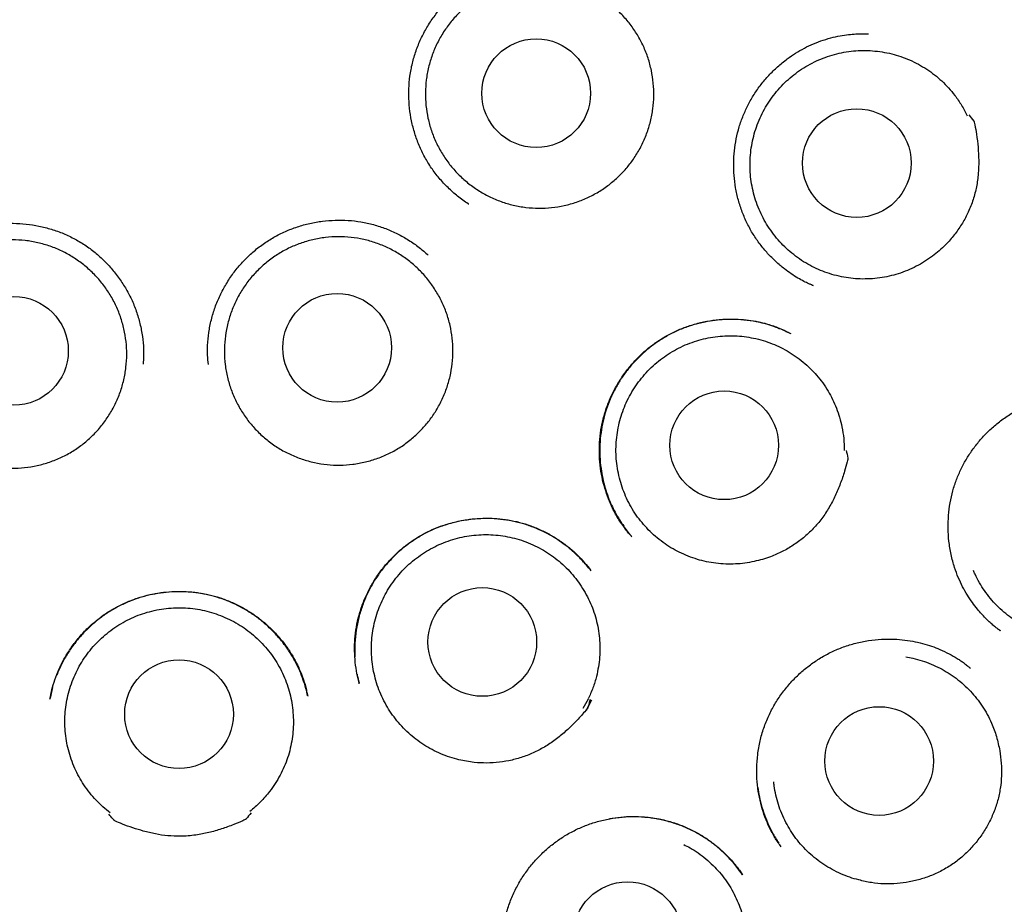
# Model space of a CAD drawing. Header units: millimetres. Extents: x 8 to 916, y 12 to 932.
# Tile 64 of 69: x 530 to 541, y 905 to 915. Entities that reach past the tile are written whole.
import ezdxf

# ---------------------------------------------------------------- set-up
doc = ezdxf.new("R2010")
doc.units = ezdxf.units.MM

msp = doc.modelspace()

# ---------------------------------------------------------------- linework, layer by layer
at = {"color": 7, "linetype": 'Continuous', "lineweight": 30}
for p, q in [((538.639, 911.582), (538.627, 911.588)), ((538.366, 911.049), (538.385, 911.04)), ((536.594, 908.749), (536.588, 908.755)), ((536.128, 908.372), (536.13, 908.37)), ((540.754, 907.687), (540.747, 907.692)), ((530.061, 907.048), (530.033, 906.929)), ((536.1, 906.918), (536.042, 906.812)), ((536.14, 906.904), (536.077, 906.79)), ((536.077, 906.79), (536.139, 906.904))]:
    msp.add_line(p, q, dxfattribs=at)
at = {"color": 7, "linetype": 'Continuous', "lineweight": 30, "flags": 128}
msp.add_lwpolyline([(536.122, 906.912), (536.114, 906.878), (536.107, 906.851), (536.102, 906.832), (536.099, 906.822), (536.099, 906.821), (536.099, 906.821), (536.099, 906.82), (536.099, 906.82), (536.099, 906.82), (536.099, 906.82), (536.099, 906.82), (536.099, 906.82), (536.099, 906.82), (536.098, 906.82), (536.096, 906.817), (536.092, 906.812), (536.076, 906.791)], dxfattribs=at)
at = {"color": 7, "linetype": 'Continuous', "lineweight": 30}
for centre, radius in [((531.411, 914.646), 16.35), ((531.411, 914.646), 16.174), ((535.515, 913.751), 0.613), ((539.13, 912.963), 0.613), ((529.625, 910.845), 0.613), ((533.27, 910.88), 0.613), ((537.635, 909.78), 0.613), ((534.907, 907.562), 0.613), ((531.487, 906.747), 0.613), ((539.383, 906.219), 0.613), ((536.545, 904.244), 0.613)]:
    msp.add_circle(centre, radius, dxfattribs=at)
msp.add_arc((531.411, 914.646), 16.35, 271.1033, 0.5517, dxfattribs=at)
for points, knots in [([(531.239, 932.498), (531.1, 932.495), (530.825, 932.491), (530.419, 932.472), (530.025, 932.445), (529.643, 932.411), (529.273, 932.369), (528.915, 932.322), (528.571, 932.27), (528.233, 932.212), (527.904, 932.149), (527.584, 932.082), (527.277, 932.011), (526.985, 931.939), (526.706, 931.865), (526.445, 931.792), (526.201, 931.72), (525.973, 931.649), (525.757, 931.578), (525.554, 931.509), (525.362, 931.442), (525.182, 931.376), (525.01, 931.311), (524.78, 931.222), (524.49, 931.103), (524.14, 930.952), (523.759, 930.776), (523.347, 930.575), (522.906, 930.343), (522.467, 930.097), (522.032, 929.837), (521.603, 929.563), (521.189, 929.282), (520.791, 928.996), (520.408, 928.706), (520.034, 928.405), (519.667, 928.095), (519.303, 927.769), (518.941, 927.427), (518.583, 927.068), (518.235, 926.698), (517.897, 926.318), (517.57, 925.928), (517.259, 925.536), (516.965, 925.143), (516.687, 924.749), (516.419, 924.349), (516.162, 923.941), (515.911, 923.517), (515.666, 923.079), (515.43, 922.626), (515.207, 922.166), (514.997, 921.701), (514.802, 921.23), (514.623, 920.764), (514.462, 920.303), (514.315, 919.848), (514.182, 919.389), (514.06, 918.927), (513.949, 918.452), (513.848, 917.964), (513.759, 917.462), (513.685, 916.957), (513.624, 916.449), (513.578, 915.94), (513.547, 915.439), (513.53, 914.949), (513.527, 914.468), (513.536, 913.989), (513.559, 913.51), (513.595, 913.022), (513.646, 912.525), (513.711, 912.02), (513.792, 911.516), (513.886, 911.015), (513.994, 910.516), (514.114, 910.031), (514.244, 909.558), (514.384, 909.098), (514.536, 908.643), (514.7, 908.192), (514.88, 907.738), (515.076, 907.279), (515.289, 906.818), (515.515, 906.362), (515.755, 905.913), (516.007, 905.47), (516.267, 905.041), (516.535, 904.625), (516.811, 904.222), (517.1, 903.822), (517.402, 903.428), (517.711, 903.046), (518.027, 902.677), (518.35, 902.32), (518.686, 901.967), (519.036, 901.619), (519.403, 901.274), (519.722, 900.992), (519.985, 900.769), (520.187, 900.602), (520.394, 900.436), (520.604, 900.272), (520.818, 900.111), (521.004, 899.975), (521.154, 899.868), (521.266, 899.789), (521.368, 899.718), (521.459, 899.655), (521.536, 899.603), (521.599, 899.56), (521.651, 899.525), (521.695, 899.496), (521.731, 899.471), (521.76, 899.452), (521.777, 899.441), (521.784, 899.437)], [0, 0, 0, 0, 0.009099, 0.017952, 0.026556, 0.03491, 0.043012, 0.050861, 0.058455, 0.065793, 0.073205, 0.080335, 0.087181, 0.093744, 0.100022, 0.106015, 0.11147, 0.116666, 0.121602, 0.126279, 0.130697, 0.134856, 0.138794, 0.142715, 0.150965, 0.159266, 0.167633, 0.178375, 0.189223, 0.200174, 0.211226, 0.222327, 0.233428, 0.243893, 0.254353, 0.264808, 0.275254, 0.28569, 0.296745, 0.307782, 0.318827, 0.329895, 0.340982, 0.352085, 0.362565, 0.373054, 0.383551, 0.394053, 0.404556, 0.415695, 0.426828, 0.437951, 0.449063, 0.460161, 0.471236, 0.481656, 0.492063, 0.502463, 0.512865, 0.523276, 0.534333, 0.545419, 0.556537, 0.567675, 0.578819, 0.589955, 0.600436, 0.610887, 0.621314, 0.631751, 0.642198, 0.653287, 0.664382, 0.675483, 0.686586, 0.697691, 0.708794, 0.71926, 0.72972, 0.740173, 0.750617, 0.761049, 0.772103, 0.783168, 0.794247, 0.805337, 0.816436, 0.827548, 0.8381, 0.848741, 0.85947, 0.870282, 0.881177, 0.891568, 0.902028, 0.912604, 0.923354, 0.934315, 0.94549, 0.951154, 0.956867, 0.962627, 0.968433, 0.974283, 0.980146, 0.983416, 0.986398, 0.989093, 0.991501, 0.993624, 0.995175, 0.99653, 0.997687, 0.99865, 0.99942, 1, 1, 1, 1]), ([(544.335, 902.174), (544.399, 902.241), (544.548, 902.399), (544.774, 902.651), (545.013, 902.927), (545.263, 903.228), (545.52, 903.553), (545.785, 903.903), (546.036, 904.255), (546.278, 904.609), (546.512, 904.969), (546.736, 905.334), (546.96, 905.717), (547.18, 906.118), (547.397, 906.536), (547.602, 906.96), (547.796, 907.389), (547.982, 907.831), (548.16, 908.288), (548.328, 908.759), (548.484, 909.236), (548.626, 909.717), (548.755, 910.202), (548.868, 910.681), (548.966, 911.152), (549.049, 911.615), (549.121, 912.079), (549.181, 912.545), (549.229, 913.021), (549.265, 913.508), (549.288, 914.006), (549.297, 914.505), (549.292, 915.006), (549.273, 915.507), (549.241, 915.998), (549.196, 916.479), (549.139, 916.948), (549.071, 917.415), (548.991, 917.879), (548.897, 918.349), (548.788, 918.825), (548.664, 919.307), (548.527, 919.785), (548.376, 920.26), (548.211, 920.732), (548.036, 921.192), (547.852, 921.639), (547.66, 922.072), (547.457, 922.499), (547.243, 922.92), (547.015, 923.343), (546.77, 923.768), (546.509, 924.193), (546.236, 924.61), (545.952, 925.019), (545.656, 925.42), (545.355, 925.805), (545.049, 926.175), (544.74, 926.531), (544.421, 926.878), (544.092, 927.218), (543.765, 927.539), (543.44, 927.842), (543.119, 928.127), (542.791, 928.405), (542.457, 928.674), (542.118, 928.934), (541.774, 929.185), (541.419, 929.432), (541.053, 929.673), (540.677, 929.907), (540.305, 930.127), (539.936, 930.333), (539.636, 930.491), (539.404, 930.609), (539.24, 930.69), (539.071, 930.772), (538.891, 930.856), (538.697, 930.944), (538.486, 931.037), (538.266, 931.13), (538.038, 931.223), (537.802, 931.316), (537.551, 931.409), (537.286, 931.504), (537.007, 931.599), (536.719, 931.691), (536.42, 931.781), (536.113, 931.868), (535.792, 931.952), (535.458, 932.034), (535.109, 932.111), (534.748, 932.184), (534.372, 932.251), (533.997, 932.31), (533.624, 932.361), (533.252, 932.404), (532.87, 932.44), (532.477, 932.468), (532.073, 932.488), (531.66, 932.499), (531.38, 932.498), (531.239, 932.498)], [0, 0, 0, 0, 0.006642, 0.015496, 0.024193, 0.032731, 0.043428, 0.053861, 0.064091, 0.074311, 0.08453, 0.094749, 0.104965, 0.116198, 0.127423, 0.13864, 0.149847, 0.161043, 0.172931, 0.184857, 0.196809, 0.208771, 0.220731, 0.232675, 0.243909, 0.255112, 0.266298, 0.277474, 0.288647, 0.300503, 0.312374, 0.324269, 0.336195, 0.348141, 0.360098, 0.371372, 0.382636, 0.393882, 0.405101, 0.416284, 0.428129, 0.439973, 0.451827, 0.4637, 0.475601, 0.487541, 0.498842, 0.510139, 0.521409, 0.532656, 0.543883, 0.555774, 0.567652, 0.579521, 0.591387, 0.603254, 0.615128, 0.626332, 0.637551, 0.648788, 0.660047, 0.671326, 0.681569, 0.691801, 0.702022, 0.712234, 0.722439, 0.732614, 0.742614, 0.753386, 0.76392, 0.774217, 0.78428, 0.794109, 0.7985, 0.802843, 0.807204, 0.811909, 0.817001, 0.822481, 0.828349, 0.83407, 0.840117, 0.846488, 0.853183, 0.860203, 0.867547, 0.87486, 0.882469, 0.890372, 0.898571, 0.907065, 0.915853, 0.924937, 0.934314, 0.942986, 0.951895, 0.961042, 0.970425, 0.980046, 0.989904, 1, 1, 1, 1]), ([(534.757, 912.498), (534.753, 912.5), (534.708, 912.527), (534.628, 912.589), (534.519, 912.684), (534.42, 912.791), (534.332, 912.906), (534.256, 913.03), (534.193, 913.161), (534.144, 913.297), (534.107, 913.438), (534.085, 913.582), (534.076, 913.727), (534.081, 913.873), (534.101, 914.018), (534.135, 914.16), (534.184, 914.298), (534.245, 914.431), (534.32, 914.556), (534.405, 914.673), (534.502, 914.782), (534.608, 914.881), (534.724, 914.968), (534.848, 915.044), (534.979, 915.107), (535.115, 915.156), (535.236, 915.189), (535.311, 915.199), (535.338, 915.203)], [0, 0, 0, 0, 0.003206, 0.043817, 0.08442, 0.124987, 0.165501, 0.205975, 0.246421, 0.286873, 0.32736, 0.367894, 0.408486, 0.449152, 0.489924, 0.530844, 0.571683, 0.612392, 0.653015, 0.693574, 0.734082, 0.774548, 0.814992, 0.855452, 0.895944, 0.936487, 0.977076, 1, 1, 1, 1]), ([(536.459, 912.827), (536.424, 912.794), (536.353, 912.728), (536.233, 912.645), (536.106, 912.576), (535.972, 912.521), (535.832, 912.482), (535.689, 912.458), (535.544, 912.451), (535.399, 912.461), (535.256, 912.486), (535.117, 912.527), (534.984, 912.584), (534.857, 912.655), (534.74, 912.74), (534.632, 912.838), (534.537, 912.947), (534.454, 913.066), (534.385, 913.194), (534.331, 913.328), (534.292, 913.468), (534.269, 913.612), (534.263, 913.757), (534.273, 913.901), (534.298, 914.044), (534.34, 914.183), (534.397, 914.317), (534.469, 914.443), (534.554, 914.56), (534.652, 914.667), (534.762, 914.762), (534.881, 914.845), (535.009, 914.913), (535.144, 914.967), (535.284, 915.006), (535.427, 915.028), (535.572, 915.034), (535.717, 915.024), (535.859, 914.997), (535.998, 914.955), (536.131, 914.897), (536.257, 914.825), (536.374, 914.739), (536.481, 914.641), (536.576, 914.531), (536.658, 914.411), (536.726, 914.283), (536.779, 914.148), (536.816, 914.008), (536.838, 913.865), (536.844, 913.72), (536.833, 913.575), (536.806, 913.432), (536.763, 913.293), (536.705, 913.16), (536.634, 913.037), (536.553, 912.925), (536.49, 912.859), (536.459, 912.827)], [0, 0, 0, 0, 0.017879, 0.035815, 0.053694, 0.071573, 0.089509, 0.107388, 0.125266, 0.143202, 0.161081, 0.17896, 0.196896, 0.214775, 0.232654, 0.25059, 0.268469, 0.286348, 0.304284, 0.322163, 0.340041, 0.357977, 0.375856, 0.393735, 0.411671, 0.42955, 0.447429, 0.465365, 0.483244, 0.501123, 0.519059, 0.536938, 0.554816, 0.572752, 0.590631, 0.60851, 0.626446, 0.644325, 0.662204, 0.68014, 0.698019, 0.715898, 0.733834, 0.751713, 0.769591, 0.787527, 0.805406, 0.823285, 0.841221, 0.8591, 0.876979, 0.894915, 0.912794, 0.930673, 0.948609, 0.966488, 0.983244, 1, 1, 1, 1]), ([(538.643, 911.579), (538.635, 911.582), (538.618, 911.59), (538.581, 911.606), (538.53, 911.63), (538.463, 911.667), (538.39, 911.714), (538.306, 911.775), (538.216, 911.851), (538.123, 911.944), (538.038, 912.047), (537.96, 912.159), (537.893, 912.281), (537.837, 912.41), (537.793, 912.545), (537.762, 912.684), (537.744, 912.823), (537.74, 912.963), (537.748, 913.102), (537.769, 913.238), (537.802, 913.371), (537.848, 913.5), (537.904, 913.622), (537.971, 913.739), (538.049, 913.85), (538.138, 913.954), (538.236, 914.052), (538.338, 914.134), (538.439, 914.204), (538.539, 914.261), (538.643, 914.31), (538.752, 914.351), (538.86, 914.382), (538.963, 914.403), (539.055, 914.415), (539.135, 914.421), (539.203, 914.423), (539.244, 914.422), (539.262, 914.422)], [0, 0, 0, 0, 0.007027, 0.015401, 0.030679, 0.0494, 0.071392, 0.094313, 0.125469, 0.157293, 0.189765, 0.222882, 0.256651, 0.291083, 0.325741, 0.360152, 0.394324, 0.428265, 0.461986, 0.495509, 0.528869, 0.561901, 0.594547, 0.627084, 0.659986, 0.693271, 0.726945, 0.761018, 0.78858, 0.816428, 0.844565, 0.873002, 0.901218, 0.926801, 0.949446, 0.969168, 0.986, 1, 1, 1, 1]), ([(540.004, 911.929), (539.975, 911.907), (539.918, 911.865), (539.825, 911.81), (539.727, 911.762), (539.625, 911.722), (539.521, 911.692), (539.415, 911.67), (539.307, 911.658), (539.198, 911.654), (539.09, 911.66), (538.983, 911.675), (538.876, 911.699), (538.772, 911.732), (538.673, 911.773), (538.576, 911.822), (538.484, 911.88), (538.397, 911.946), (538.316, 912.018), (538.242, 912.096), (538.174, 912.182), (538.113, 912.272), (538.061, 912.367), (538.016, 912.466), (537.98, 912.569), (537.953, 912.675), (537.935, 912.782), (537.926, 912.89), (537.926, 912.999), (537.935, 913.108), (537.954, 913.214), (537.981, 913.319), (538.017, 913.422), (538.062, 913.522), (538.114, 913.617), (538.175, 913.707), (538.243, 913.792), (538.318, 913.871), (538.399, 913.943), (538.485, 914.008), (538.578, 914.066), (538.675, 914.116), (538.775, 914.157), (538.878, 914.19), (538.984, 914.214), (539.093, 914.229), (539.2, 914.234), (539.309, 914.231), (539.417, 914.218), (539.524, 914.197), (539.627, 914.166), (539.728, 914.127), (539.826, 914.079), (539.92, 914.023), (540.008, 913.96), (540.09, 913.89), (540.167, 913.812), (540.242, 913.721), (540.314, 913.617), (540.355, 913.536), (540.376, 913.496)], [0, 0, 0, 0, 0.016852, 0.033704, 0.051045, 0.068386, 0.085238, 0.10209, 0.119431, 0.136772, 0.153624, 0.170476, 0.187817, 0.205159, 0.22201, 0.238862, 0.256203, 0.273545, 0.290396, 0.307248, 0.32459, 0.341931, 0.358783, 0.375634, 0.392976, 0.410317, 0.427169, 0.444021, 0.461362, 0.478703, 0.495555, 0.512407, 0.529748, 0.547089, 0.563941, 0.580793, 0.598134, 0.615476, 0.632327, 0.649179, 0.66652, 0.683862, 0.700714, 0.717565, 0.734907, 0.752248, 0.7691, 0.785951, 0.803293, 0.820634, 0.837486, 0.854338, 0.871679, 0.88902, 0.905872, 0.922724, 0.940065, 0.957406, 0.978585, 1, 1, 1, 1]), ([(540.395, 913.507), (540.413, 913.484), (540.432, 913.46), (540.451, 913.434), (540.452, 913.433), (540.452, 913.432), (540.453, 913.431), (540.453, 913.428), (540.456, 913.416), (540.467, 913.369), (540.483, 913.275), (540.499, 913.141), (540.507, 912.993), (540.503, 912.844), (540.483, 912.696), (540.445, 912.55), (540.391, 912.412), (540.323, 912.283), (540.242, 912.165), (540.159, 912.068), (540.079, 911.989), (540.029, 911.949), (540.004, 911.929)], [0, 0, 0, 0, 0.050158, 0.052961, 0.053924, 0.053985, 0.05423, 0.05521, 0.059128, 0.074803, 0.137521, 0.221753, 0.306065, 0.390202, 0.475404, 0.560903, 0.6461, 0.727369, 0.808885, 0.890146, 0.945074, 1, 1, 1, 1]), ([(531.818, 910.693), (531.814, 910.728), (531.806, 910.811), (531.81, 910.944), (531.827, 911.089), (531.858, 911.232), (531.904, 911.371), (531.964, 911.504), (532.036, 911.631), (532.119, 911.75), (532.214, 911.86), (532.319, 911.961), (532.433, 912.051), (532.555, 912.129), (532.685, 912.194), (532.821, 912.246), (532.961, 912.285), (533.104, 912.31), (533.249, 912.321), (533.395, 912.319), (533.539, 912.302), (533.681, 912.271), (533.819, 912.226), (533.951, 912.167), (534.078, 912.096), (534.194, 912.015), (534.263, 911.954), (534.297, 911.925)], [0, 0, 0, 0, 0.029455, 0.070132, 0.110919, 0.15185, 0.192688, 0.233399, 0.274026, 0.31459, 0.355103, 0.395574, 0.436026, 0.476494, 0.516997, 0.55755, 0.598148, 0.638768, 0.679376, 0.719942, 0.760452, 0.80092, 0.841368, 0.881832, 0.922335, 0.962886, 1, 1, 1, 1]), ([(528.574, 911.866), (528.608, 911.897), (528.678, 911.961), (528.794, 912.045), (528.919, 912.119), (529.051, 912.18), (529.188, 912.228), (529.329, 912.262), (529.473, 912.281), (529.618, 912.286), (529.763, 912.278), (529.907, 912.255), (530.048, 912.219), (530.185, 912.17), (530.316, 912.107), (530.44, 912.031), (530.556, 911.944), (530.662, 911.845), (530.759, 911.737), (530.845, 911.619), (530.919, 911.494), (530.981, 911.362), (531.03, 911.224), (531.064, 911.081), (531.084, 910.937), (531.09, 910.807), (531.084, 910.726), (531.081, 910.694)], [0, 0, 0, 0, 0.0387245, 0.0793046, 0.1198365, 0.1603294, 0.200806, 0.2413029, 0.2818425, 0.3224374, 0.3630739, 0.4037226, 0.4443504, 0.4849323, 0.5254636, 0.5659607, 0.6064413, 0.646942, 0.6874834, 0.7280763, 0.7687321, 0.8094727, 0.8503397, 0.8913003, 0.9321158, 0.9728227, 1, 1, 1, 1]), ([(528.703, 909.893), (528.67, 909.928), (528.603, 909.998), (528.519, 910.116), (528.448, 910.243), (528.392, 910.377), (528.351, 910.516), (528.326, 910.659), (528.317, 910.804), (528.325, 910.948), (528.348, 911.092), (528.388, 911.231), (528.443, 911.365), (528.513, 911.493), (528.597, 911.611), (528.693, 911.719), (528.801, 911.816), (528.919, 911.9), (529.046, 911.971), (529.18, 912.027), (529.319, 912.067), (529.462, 912.091), (529.607, 912.1), (529.752, 912.092), (529.895, 912.067), (530.035, 912.027), (530.169, 911.972), (530.296, 911.901), (530.414, 911.817), (530.522, 911.72), (530.619, 911.612), (530.703, 911.494), (530.773, 911.367), (530.828, 911.232), (530.868, 911.093), (530.892, 910.95), (530.9, 910.805), (530.891, 910.66), (530.866, 910.517), (530.826, 910.378), (530.77, 910.244), (530.699, 910.118), (530.615, 910), (530.518, 909.892), (530.409, 909.796), (530.29, 909.712), (530.163, 909.643), (530.028, 909.588), (529.889, 909.549), (529.745, 909.525), (529.601, 909.518), (529.456, 909.527), (529.313, 909.552), (529.174, 909.594), (529.04, 909.65), (528.916, 909.72), (528.803, 909.8), (528.736, 909.862), (528.703, 909.893)], [0, 0, 0, 0, 0.017879, 0.035815, 0.053694, 0.071573, 0.089509, 0.107388, 0.125266, 0.143202, 0.161081, 0.17896, 0.196896, 0.214775, 0.232654, 0.25059, 0.268469, 0.286348, 0.304284, 0.322163, 0.340041, 0.357977, 0.375856, 0.393735, 0.411671, 0.42955, 0.447429, 0.465365, 0.483244, 0.501123, 0.519059, 0.536938, 0.554816, 0.572752, 0.590631, 0.60851, 0.626446, 0.644325, 0.662204, 0.68014, 0.698019, 0.715898, 0.733834, 0.751713, 0.769591, 0.787527, 0.805406, 0.823285, 0.841221, 0.8591, 0.876979, 0.894915, 0.912794, 0.930673, 0.948609, 0.966488, 0.983244, 1, 1, 1, 1]), ([(534.21, 909.946), (534.175, 909.912), (534.106, 909.845), (533.988, 909.76), (533.862, 909.688), (533.728, 909.631), (533.589, 909.59), (533.446, 909.563), (533.302, 909.554), (533.157, 909.56), (533.013, 909.583), (532.873, 909.622), (532.739, 909.676), (532.611, 909.744), (532.492, 909.827), (532.383, 909.923), (532.285, 910.03), (532.2, 910.148), (532.129, 910.274), (532.072, 910.407), (532.031, 910.547), (532.005, 910.689), (531.996, 910.834), (532.003, 910.979), (532.027, 911.122), (532.066, 911.262), (532.12, 911.396), (532.19, 911.524), (532.273, 911.643), (532.369, 911.751), (532.477, 911.849), (532.595, 911.934), (532.721, 912.004), (532.855, 912.06), (532.994, 912.101), (533.137, 912.126), (533.282, 912.135), (533.427, 912.128), (533.57, 912.104), (533.71, 912.064), (533.844, 912.009), (533.971, 911.939), (534.09, 911.856), (534.199, 911.759), (534.295, 911.651), (534.379, 911.533), (534.45, 911.406), (534.506, 911.272), (534.546, 911.133), (534.57, 910.99), (534.578, 910.845), (534.57, 910.7), (534.546, 910.557), (534.506, 910.418), (534.45, 910.284), (534.381, 910.16), (534.302, 910.046), (534.241, 909.979), (534.21, 909.946)], [0, 0, 0, 0, 0.0178789, 0.0358148, 0.0536938, 0.0715727, 0.0895086, 0.1073875, 0.1252664, 0.1432023, 0.1610813, 0.1789602, 0.1968961, 0.214775, 0.2326539, 0.2505898, 0.2684688, 0.2863477, 0.3042836, 0.3221625, 0.3400414, 0.3579773, 0.3758563, 0.3937352, 0.4116711, 0.42955, 0.4474289, 0.4653649, 0.4832438, 0.5011227, 0.5190586, 0.5369375, 0.5548164, 0.5727524, 0.5906313, 0.6085102, 0.6264461, 0.644325, 0.6622039, 0.6801399, 0.6980188, 0.7158977, 0.7338336, 0.7517125, 0.7695914, 0.7875274, 0.8054063, 0.8232852, 0.8412211, 0.8591, 0.8769789, 0.8949149, 0.9127938, 0.9306727, 0.9486086, 0.9664875, 0.9832438, 1, 1, 1, 1]), ([(536.588, 908.755), (536.578, 908.766), (536.556, 908.791), (536.521, 908.834), (536.483, 908.884), (536.446, 908.941), (536.41, 909.003), (536.369, 909.082), (536.327, 909.179), (536.287, 909.297), (536.255, 909.424), (536.234, 909.559), (536.225, 909.701), (536.23, 909.846), (536.249, 909.989), (536.282, 910.128), (536.328, 910.262), (536.385, 910.388), (536.452, 910.507), (536.528, 910.618), (536.613, 910.72), (536.705, 910.813), (536.804, 910.897), (536.912, 910.973), (537.028, 911.04), (537.151, 911.097), (537.282, 911.143), (537.41, 911.174), (537.532, 911.194), (537.647, 911.204), (537.764, 911.205), (537.88, 911.197), (537.989, 911.181), (538.089, 911.158), (538.177, 911.13), (538.253, 911.101), (538.319, 911.072), (538.359, 911.053), (538.377, 911.044)], [0, 0, 0, 0, 0.012616, 0.026516, 0.041889, 0.058801, 0.076554, 0.094974, 0.123863, 0.154284, 0.18625, 0.219775, 0.25487, 0.290544, 0.325851, 0.36082, 0.395254, 0.429121, 0.462458, 0.495285, 0.527612, 0.559447, 0.591052, 0.623159, 0.655838, 0.689097, 0.722948, 0.757388, 0.785352, 0.813666, 0.842315, 0.871248, 0.898692, 0.92371, 0.946322, 0.966554, 0.984435, 1, 1, 1, 1]), ([(538.369, 911.048), (538.332, 911.065), (538.254, 911.103), (538.129, 911.144), (537.995, 911.176), (537.858, 911.195), (537.719, 911.202), (537.578, 911.196), (537.438, 911.177), (537.3, 911.145), (537.168, 911.1), (537.042, 911.043), (536.924, 910.976), (536.814, 910.899), (536.713, 910.815), (536.621, 910.723), (536.539, 910.626), (536.466, 910.523), (536.402, 910.415), (536.347, 910.3), (536.302, 910.179), (536.267, 910.053), (536.244, 909.923), (536.231, 909.79), (536.231, 909.654), (536.243, 909.526), (536.264, 909.407), (536.291, 909.3), (536.325, 909.199), (536.362, 909.108), (536.405, 909.022), (536.451, 908.943), (536.493, 908.881), (536.525, 908.838), (536.547, 908.808), (536.57, 908.777), (536.585, 908.759), (536.594, 908.749)], [0, 0, 0, 0, 0.030107, 0.063501, 0.097172, 0.131148, 0.165444, 0.200073, 0.235013, 0.26973, 0.304067, 0.338026, 0.371409, 0.404229, 0.436526, 0.468329, 0.499656, 0.530528, 0.561199, 0.592354, 0.62404, 0.656122, 0.688613, 0.721543, 0.754937, 0.788818, 0.816293, 0.844003, 0.870254, 0.894472, 0.91657, 0.941158, 0.962411, 0.971795, 0.980638, 0.989932, 1, 1, 1, 1]), ([(537.974, 908.47), (537.939, 908.463), (537.869, 908.449), (537.761, 908.44), (537.652, 908.439), (537.543, 908.448), (537.436, 908.466), (537.331, 908.492), (537.228, 908.528), (537.129, 908.572), (537.034, 908.624), (536.944, 908.684), (536.858, 908.752), (536.779, 908.826), (536.707, 908.907), (536.642, 908.993), (536.583, 909.085), (536.533, 909.182), (536.492, 909.282), (536.459, 909.385), (536.435, 909.492), (536.419, 909.6), (536.413, 909.708), (536.416, 909.816), (536.429, 909.924), (536.45, 910.032), (536.48, 910.136), (536.519, 910.237), (536.566, 910.335), (536.622, 910.429), (536.685, 910.517), (536.755, 910.6), (536.832, 910.677), (536.915, 910.748), (537.004, 910.81), (537.097, 910.865), (537.196, 910.913), (537.298, 910.951), (537.402, 910.981), (537.508, 911.002), (537.616, 911.014), (537.726, 911.017), (537.834, 911.011), (537.941, 910.995), (538.047, 910.971), (538.151, 910.937), (538.25, 910.895), (538.346, 910.846), (538.438, 910.787), (538.525, 910.721), (538.605, 910.649), (538.679, 910.57), (538.747, 910.484), (538.807, 910.393), (538.859, 910.298), (538.902, 910.199), (538.938, 910.096), (538.966, 909.981), (538.986, 909.855), (538.988, 909.765), (538.989, 909.72)], [0, 0, 0, 0, 0.016852, 0.033704, 0.051045, 0.068386, 0.085238, 0.10209, 0.119431, 0.136772, 0.153624, 0.170476, 0.187817, 0.205159, 0.22201, 0.238862, 0.256203, 0.273545, 0.290396, 0.307248, 0.32459, 0.341931, 0.358783, 0.375634, 0.392976, 0.410317, 0.427169, 0.444021, 0.461362, 0.478703, 0.495555, 0.512407, 0.529748, 0.547089, 0.563941, 0.580793, 0.598134, 0.615476, 0.632327, 0.649179, 0.66652, 0.683862, 0.700714, 0.717565, 0.734907, 0.752248, 0.7691, 0.785951, 0.803293, 0.820634, 0.837486, 0.854338, 0.871679, 0.88902, 0.905872, 0.922724, 0.940065, 0.957406, 0.978585, 1, 1, 1, 1]), ([(540.749, 907.689), (540.742, 907.693), (540.728, 907.703), (540.7, 907.724), (540.664, 907.753), (540.623, 907.79), (540.58, 907.832), (540.535, 907.879), (540.486, 907.937), (540.432, 908.007), (540.375, 908.092), (540.322, 908.186), (540.273, 908.289), (540.228, 908.411), (540.192, 908.547), (540.168, 908.696), (540.158, 908.843), (540.163, 908.988), (540.181, 909.129), (540.211, 909.265), (540.253, 909.394), (540.306, 909.516), (540.369, 909.632), (540.442, 909.741), (540.525, 909.846), (540.619, 909.945), (540.724, 910.037), (540.84, 910.12), (540.966, 910.194), (541.102, 910.255), (541.246, 910.303), (541.395, 910.336), (541.544, 910.353), (541.689, 910.355), (541.826, 910.344), (541.954, 910.322), (542.074, 910.291), (542.149, 910.263), (542.186, 910.249)], [0, 0, 0, 0, 0.007289, 0.015471, 0.026864, 0.040156, 0.05444, 0.069532, 0.085431, 0.107883, 0.13177, 0.157101, 0.183889, 0.212142, 0.247931, 0.283103, 0.317633, 0.351491, 0.384653, 0.417113, 0.44888, 0.479963, 0.510386, 0.540872, 0.572058, 0.603952, 0.636566, 0.669919, 0.704049, 0.738927, 0.77435, 0.810347, 0.845844, 0.879758, 0.912105, 0.942906, 0.972192, 1, 1, 1, 1]), ([(539.011, 909.722), (539.017, 909.694), (539.024, 909.663), (539.03, 909.632), (539.03, 909.63), (539.03, 909.629), (539.03, 909.629), (539.03, 909.626), (539.027, 909.614), (539.016, 909.567), (538.99, 909.475), (538.946, 909.347), (538.889, 909.21), (538.821, 909.078), (538.738, 908.953), (538.641, 908.838), (538.532, 908.737), (538.415, 908.651), (538.291, 908.579), (538.174, 908.527), (538.068, 908.491), (538.005, 908.477), (537.974, 908.47)], [0, 0, 0, 0, 0.050158, 0.052961, 0.053924, 0.053985, 0.05423, 0.05521, 0.059128, 0.074803, 0.137521, 0.221753, 0.306065, 0.390202, 0.475404, 0.560903, 0.6461, 0.727369, 0.808885, 0.890146, 0.945074, 1, 1, 1, 1]), ([(533.52, 907.091), (533.511, 907.129), (533.491, 907.208), (533.473, 907.332), (533.465, 907.463), (533.469, 907.596), (533.485, 907.73), (533.515, 907.864), (533.558, 907.995), (533.612, 908.122), (533.678, 908.241), (533.752, 908.353), (533.835, 908.456), (533.926, 908.55), (534.022, 908.635), (534.125, 908.71), (534.232, 908.775), (534.354, 908.836), (534.495, 908.889), (534.654, 908.93), (534.805, 908.952), (534.945, 908.96), (535.073, 908.955), (535.201, 908.94), (535.328, 908.913), (535.454, 908.873), (535.576, 908.823), (535.692, 908.762), (535.799, 908.693), (535.897, 908.619), (535.984, 908.54), (536.061, 908.458), (536.107, 908.4), (536.129, 908.372)], [0, 0, 0, 0, 0.028877, 0.060479, 0.092545, 0.125095, 0.158163, 0.191763, 0.225692, 0.25944, 0.29269, 0.325461, 0.357762, 0.389601, 0.420989, 0.451945, 0.482489, 0.512626, 0.552286, 0.592348, 0.633026, 0.663918, 0.695119, 0.726621, 0.758435, 0.790574, 0.823062, 0.855349, 0.886516, 0.916553, 0.945467, 0.973275, 1, 1, 1, 1]), ([(536.133, 908.366), (536.124, 908.377), (536.11, 908.394), (536.089, 908.417), (536.074, 908.436), (536.058, 908.454), (536.035, 908.479), (536.004, 908.512), (535.961, 908.554), (535.907, 908.603), (535.839, 908.658), (535.756, 908.716), (535.665, 908.772), (535.568, 908.821), (535.46, 908.866), (535.341, 908.905), (535.212, 908.933), (535.082, 908.95), (534.953, 908.956), (534.826, 908.95), (534.7, 908.934), (534.577, 908.908), (534.456, 908.872), (534.338, 908.825), (534.224, 908.767), (534.115, 908.698), (534.011, 908.621), (533.914, 908.534), (533.825, 908.438), (533.743, 908.334), (533.67, 908.222), (533.607, 908.102), (533.554, 907.974), (533.512, 907.838), (533.484, 907.694), (533.468, 907.546), (533.47, 907.445), (533.471, 907.395)], [0, 0, 0, 0, 0.012236, 0.019324, 0.025153, 0.03139, 0.038273, 0.052103, 0.067972, 0.085879, 0.110052, 0.137142, 0.166236, 0.195135, 0.223745, 0.259112, 0.294066, 0.32863, 0.362816, 0.396629, 0.430071, 0.463178, 0.496445, 0.530065, 0.563985, 0.598044, 0.632278, 0.666718, 0.70139, 0.736315, 0.771515, 0.80714, 0.843809, 0.881518, 0.920168, 0.959812, 1, 1, 1, 1]), ([(534.644, 906.234), (534.61, 906.243), (534.54, 906.261), (534.439, 906.3), (534.341, 906.346), (534.246, 906.401), (534.158, 906.464), (534.075, 906.533), (533.998, 906.61), (533.927, 906.693), (533.864, 906.781), (533.809, 906.874), (533.761, 906.972), (533.722, 907.074), (533.692, 907.178), (533.671, 907.284), (533.658, 907.392), (533.655, 907.501), (533.661, 907.609), (533.676, 907.716), (533.701, 907.823), (533.734, 907.927), (533.775, 908.026), (533.825, 908.123), (533.883, 908.215), (533.949, 908.302), (534.021, 908.383), (534.1, 908.457), (534.185, 908.525), (534.276, 908.586), (534.371, 908.638), (534.47, 908.682), (534.573, 908.718), (534.679, 908.746), (534.786, 908.764), (534.894, 908.773), (535.003, 908.773), (535.112, 908.763), (535.218, 908.745), (535.323, 908.718), (535.426, 908.681), (535.526, 908.637), (535.62, 908.584), (535.71, 908.524), (535.795, 908.456), (535.874, 908.38), (535.946, 908.299), (536.01, 908.213), (536.068, 908.12), (536.118, 908.023), (536.159, 907.923), (536.191, 907.82), (536.215, 907.713), (536.229, 907.605), (536.235, 907.497), (536.231, 907.389), (536.218, 907.281), (536.194, 907.165), (536.157, 907.043), (536.12, 906.961), (536.101, 906.92)], [0, 0, 0, 0, 0.0168518, 0.0337035, 0.0510448, 0.0683862, 0.0852379, 0.1020897, 0.119431, 0.1367724, 0.1536241, 0.1704759, 0.1878172, 0.2051585, 0.2220103, 0.238862, 0.2562034, 0.2735447, 0.2903965, 0.3072482, 0.3245896, 0.3419309, 0.3587826, 0.3756344, 0.3929757, 0.4103171, 0.4271688, 0.4440206, 0.4613619, 0.4787033, 0.495555, 0.5124068, 0.5297481, 0.5470894, 0.5639412, 0.5807929, 0.5981343, 0.6154756, 0.6323274, 0.6491791, 0.6665205, 0.6838618, 0.7007135, 0.7175653, 0.7349066, 0.752248, 0.7690997, 0.7859515, 0.8032928, 0.8206341, 0.8374859, 0.8543377, 0.871679, 0.8890203, 0.9058721, 0.9227238, 0.9400652, 0.9574065, 0.9785855, 1, 1, 1, 1]), ([(541.688, 907.594), (541.653, 907.593), (541.582, 907.591), (541.474, 907.599), (541.366, 907.616), (541.261, 907.642), (541.159, 907.677), (541.06, 907.72), (540.964, 907.772), (540.873, 907.831), (540.788, 907.898), (540.709, 907.972), (540.636, 908.052), (540.57, 908.139), (540.513, 908.23), (540.471, 908.306), (540.452, 908.354), (540.446, 908.368)], [0, 0, 0, 0, 0.068459, 0.136919, 0.207367, 0.277816, 0.346275, 0.414735, 0.485183, 0.555632, 0.624091, 0.692551, 0.762999, 0.833447, 0.901907, 0.970366, 1, 1, 1, 1]), ([(530.031, 906.918), (530.038, 906.954), (530.053, 907.027), (530.086, 907.138), (530.131, 907.253), (530.189, 907.37), (530.261, 907.487), (530.347, 907.602), (530.446, 907.71), (530.555, 907.807), (530.672, 907.892), (530.794, 907.963), (530.92, 908.022), (531.049, 908.068), (531.18, 908.101), (531.31, 908.123), (531.44, 908.133), (531.569, 908.132), (531.697, 908.12), (531.825, 908.097), (531.951, 908.061), (532.075, 908.014), (532.196, 907.955), (532.313, 907.885), (532.424, 907.803), (532.528, 907.711), (532.622, 907.611), (532.703, 907.508), (532.769, 907.405), (532.822, 907.306), (532.863, 907.213), (532.893, 907.134), (532.913, 907.066), (532.927, 907.007), (532.935, 906.969), (532.939, 906.949)], [0, 0, 0, 0, 0.026815, 0.055303, 0.085486, 0.117388, 0.151022, 0.186394, 0.222604, 0.258223, 0.293262, 0.327743, 0.361675, 0.395061, 0.427884, 0.460122, 0.491754, 0.522859, 0.554149, 0.585783, 0.617775, 0.650147, 0.682917, 0.716095, 0.749686, 0.783696, 0.817765, 0.849874, 0.879681, 0.907038, 0.931979, 0.954536, 0.968913, 0.983992, 1, 1, 1, 1]), ([(532.937, 906.955), (532.931, 906.982), (532.918, 907.043), (532.888, 907.136), (532.849, 907.238), (532.797, 907.345), (532.732, 907.455), (532.654, 907.563), (532.566, 907.665), (532.47, 907.758), (532.367, 907.841), (532.26, 907.913), (532.148, 907.976), (532.033, 908.027), (531.916, 908.068), (531.798, 908.098), (531.678, 908.118), (531.558, 908.129), (531.435, 908.129), (531.311, 908.12), (531.187, 908.1), (531.063, 908.069), (530.941, 908.027), (530.822, 907.973), (530.706, 907.909), (530.596, 907.833), (530.493, 907.747), (530.397, 907.652), (530.309, 907.547), (530.231, 907.435), (530.162, 907.316), (530.126, 907.231), (530.108, 907.189)], [0, 0, 0, 0, 0.022459, 0.048786, 0.077587, 0.108889, 0.142714, 0.178579, 0.214261, 0.249481, 0.284216, 0.318444, 0.352151, 0.385335, 0.418009, 0.450188, 0.481912, 0.513775, 0.546059, 0.57877, 0.611912, 0.645497, 0.679547, 0.714097, 0.748996, 0.784169, 0.819652, 0.85535, 0.891242, 0.927358, 0.963733, 1, 1, 1, 1]), ([(530.711, 905.635), (530.683, 905.657), (530.627, 905.701), (530.55, 905.777), (530.478, 905.859), (530.414, 905.948), (530.358, 906.04), (530.31, 906.137), (530.269, 906.238), (530.238, 906.343), (530.216, 906.448), (530.202, 906.556), (530.198, 906.665), (530.203, 906.774), (530.217, 906.881), (530.24, 906.986), (530.272, 907.091), (530.312, 907.192), (530.361, 907.288), (530.418, 907.381), (530.483, 907.468), (530.555, 907.55), (530.633, 907.625), (530.717, 907.694), (530.807, 907.755), (530.902, 907.809), (531.001, 907.854), (531.102, 907.89), (531.208, 907.918), (531.316, 907.938), (531.423, 907.947), (531.532, 907.948), (531.641, 907.94), (531.749, 907.923), (531.854, 907.896), (531.956, 907.861), (532.056, 907.818), (532.152, 907.765), (532.243, 907.706), (532.328, 907.639), (532.408, 907.565), (532.481, 907.484), (532.546, 907.398), (532.605, 907.307), (532.655, 907.21), (532.698, 907.109), (532.731, 907.007), (532.756, 906.901), (532.771, 906.793), (532.778, 906.684), (532.775, 906.576), (532.764, 906.469), (532.743, 906.362), (532.713, 906.257), (532.675, 906.156), (532.628, 906.058), (532.573, 905.964), (532.515, 905.883), (532.458, 905.814), (532.404, 905.756), (532.346, 905.701), (532.305, 905.667), (532.284, 905.65)], [0, 0, 0, 0, 0.016726, 0.033453, 0.050665, 0.067877, 0.084603, 0.10133, 0.118542, 0.135754, 0.15248, 0.169207, 0.186419, 0.203631, 0.220357, 0.237084, 0.254296, 0.271508, 0.288234, 0.304961, 0.322173, 0.339385, 0.356112, 0.372838, 0.39005, 0.407262, 0.423989, 0.440715, 0.457927, 0.475139, 0.491866, 0.508592, 0.525804, 0.543016, 0.559743, 0.576469, 0.593681, 0.610893, 0.62762, 0.644346, 0.661558, 0.67877, 0.695497, 0.712223, 0.729435, 0.746647, 0.763374, 0.7801, 0.797312, 0.814525, 0.831251, 0.847977, 0.865189, 0.882402, 0.899128, 0.915854, 0.933066, 0.950279, 0.962614, 0.974949, 0.987474, 1, 1, 1, 1]), ([(538.278, 905.251), (538.273, 905.258), (538.262, 905.273), (538.239, 905.304), (538.211, 905.345), (538.181, 905.398), (538.15, 905.457), (538.121, 905.521), (538.087, 905.606), (538.053, 905.713), (538.023, 905.846), (538.004, 905.988), (538, 906.139), (538.01, 906.293), (538.037, 906.445), (538.079, 906.591), (538.135, 906.729), (538.203, 906.86), (538.283, 906.981), (538.373, 907.093), (538.471, 907.194), (538.578, 907.285), (538.692, 907.366), (538.815, 907.436), (538.946, 907.495), (539.083, 907.541), (539.226, 907.573), (539.373, 907.592), (539.512, 907.596), (539.642, 907.589), (539.759, 907.572), (539.87, 907.547), (539.973, 907.516), (540.073, 907.476), (540.17, 907.43), (540.247, 907.386), (540.304, 907.35), (540.342, 907.322), (540.378, 907.293), (540.4, 907.275), (540.411, 907.266)], [0, 0, 0, 0, 0.0075631, 0.0163151, 0.0286676, 0.0432558, 0.0591399, 0.0756701, 0.0928501, 0.1229304, 0.15483, 0.1885392, 0.2240344, 0.2606015, 0.2966578, 0.332151, 0.3670953, 0.4015212, 0.4354515, 0.4688957, 0.5018592, 0.5343525, 0.5669205, 0.6000352, 0.6335569, 0.6673925, 0.7015773, 0.7361308, 0.771062, 0.799288, 0.8274995, 0.8542762, 0.8794228, 0.9029393, 0.9300436, 0.9546021, 0.9659576, 0.9771327, 0.988425, 1, 1, 1, 1]), ([(539.684, 907.393), (539.71, 907.389), (539.772, 907.378), (539.868, 907.351), (539.97, 907.314), (540.069, 907.268), (540.162, 907.214), (540.251, 907.153), (540.335, 907.084), (540.413, 907.007), (540.483, 906.926), (540.547, 906.839), (540.603, 906.745), (540.647, 906.655), (540.681, 906.571), (540.706, 906.494), (540.727, 906.415), (540.737, 906.361), (540.742, 906.335)], [0, 0, 0, 0, 0.050661, 0.117405, 0.186089, 0.254773, 0.321517, 0.388262, 0.456945, 0.525629, 0.592373, 0.659118, 0.727801, 0.796485, 0.846954, 0.897422, 0.948711, 1, 1, 1, 1]), ([(533.495, 907.199), (533.496, 907.193), (533.501, 907.161), (533.51, 907.129), (533.517, 907.103)], [0, 0, 0, 0, 0.158167, 1, 1, 1, 1]), ([(536.074, 906.789), (536.042, 906.752), (535.977, 906.677), (535.872, 906.574), (535.759, 906.479), (535.64, 906.394), (535.513, 906.323), (535.381, 906.268), (535.243, 906.228), (535.101, 906.203), (534.958, 906.194), (534.834, 906.2), (534.729, 906.215), (534.672, 906.227), (534.644, 906.234)], [0, 0, 0, 0, 0.090788, 0.181833, 0.272762, 0.363392, 0.451569, 0.540041, 0.628237, 0.71633, 0.80469, 0.892771, 0.946386, 1, 1, 1, 1]), ([(540.742, 906.335), (540.749, 906.288), (540.763, 906.194), (540.764, 906.052), (540.751, 905.91), (540.721, 905.77), (540.675, 905.635), (540.615, 905.506), (540.541, 905.385), (540.454, 905.273), (540.355, 905.169), (540.244, 905.077), (540.122, 904.998), (539.993, 904.934), (539.859, 904.886), (539.723, 904.853), (539.583, 904.834), (539.439, 904.831), (539.294, 904.844), (539.2, 904.866), (539.153, 904.878)], [0, 0, 0, 0, 0.055313, 0.110794, 0.166094, 0.221443, 0.276978, 0.332343, 0.387327, 0.442474, 0.497452, 0.553912, 0.610568, 0.667032, 0.721425, 0.77598, 0.830376, 0.886862, 0.943531, 1, 1, 1, 1]), ([(539.153, 904.878), (539.119, 904.887), (539.05, 904.906), (538.95, 904.946), (538.852, 904.994), (538.759, 905.05), (538.671, 905.113), (538.589, 905.184), (538.513, 905.261), (538.444, 905.345), (538.383, 905.434), (538.329, 905.527), (538.283, 905.626), (538.245, 905.728), (538.217, 905.832), (538.2, 905.918), (538.195, 905.968), (538.194, 905.984)], [0, 0, 0, 0, 0.068459, 0.136919, 0.207367, 0.277816, 0.346275, 0.414735, 0.485183, 0.555632, 0.624091, 0.692551, 0.762999, 0.833447, 0.901907, 0.970366, 1, 1, 1, 1]), ([(538.015, 905.922), (538.02, 905.886), (538.031, 905.811), (538.06, 905.698), (538.098, 905.582), (538.149, 905.466), (538.2, 905.369), (538.238, 905.313), (538.252, 905.293)], [0, 0, 0, 0, 0.159288, 0.334653, 0.515459, 0.701807, 0.893777, 1, 1, 1, 1]), ([(531.5, 905.37), (531.454, 905.371), (531.36, 905.373), (531.221, 905.395), (531.089, 905.427), (530.965, 905.464), (530.858, 905.503), (530.791, 905.532), (530.761, 905.546), (530.759, 905.547), (530.758, 905.547), (530.758, 905.548), (530.756, 905.549), (530.751, 905.556), (530.73, 905.579), (530.711, 905.601), (530.696, 905.619)], [0, 0, 0, 0, 0.162299, 0.325127, 0.487751, 0.631965, 0.776184, 0.881876, 0.886477, 0.889667, 0.890077, 0.890518, 0.891913, 0.897496, 0.919829, 1, 1, 1, 1]), ([(532.3, 905.634), (532.281, 905.612), (532.262, 905.588), (532.241, 905.564), (532.24, 905.562), (532.239, 905.561), (532.238, 905.561), (532.236, 905.56), (532.225, 905.555), (532.181, 905.534), (532.093, 905.497), (531.966, 905.451), (531.823, 905.41), (531.697, 905.386), (531.589, 905.373), (531.53, 905.371), (531.5, 905.37)], [0, 0, 0, 0, 0.10212, 0.107826, 0.109786, 0.109911, 0.11041, 0.112404, 0.120382, 0.152295, 0.279987, 0.451479, 0.623134, 0.794432, 0.897223, 1, 1, 1, 1]), ([(535.208, 903.633), (535.201, 903.653), (535.187, 903.697), (535.167, 903.769), (535.149, 903.853), (535.134, 903.95), (535.126, 904.052), (535.126, 904.156), (535.132, 904.257), (535.148, 904.375), (535.177, 904.506), (535.224, 904.647), (535.284, 904.78), (535.356, 904.905), (535.438, 905.021), (535.529, 905.126), (535.628, 905.222), (535.735, 905.309), (535.85, 905.385), (535.973, 905.451), (536.103, 905.505), (536.239, 905.547), (536.379, 905.576), (536.522, 905.592), (536.667, 905.594), (536.812, 905.582), (536.955, 905.557), (537.092, 905.517), (537.223, 905.465), (537.346, 905.402), (537.46, 905.329), (537.555, 905.257), (537.631, 905.189), (537.69, 905.131), (537.74, 905.075), (537.78, 905.023), (537.813, 904.977), (537.832, 904.95), (537.84, 904.937)], [0, 0, 0, 0, 0.015335, 0.033187, 0.053597, 0.076589, 0.102172, 0.125472, 0.149633, 0.173519, 0.208823, 0.243523, 0.277641, 0.311206, 0.344228, 0.376714, 0.40867, 0.440502, 0.472738, 0.505356, 0.538171, 0.571209, 0.604494, 0.638038, 0.671848, 0.70593, 0.739809, 0.773144, 0.805943, 0.838216, 0.869955, 0.901141, 0.921617, 0.941446, 0.959218, 0.974847, 0.988408, 1, 1, 1, 1]), ([(537.841, 904.933), (537.82, 904.964), (537.776, 905.026), (537.7, 905.116), (537.613, 905.203), (537.514, 905.287), (537.402, 905.365), (537.279, 905.434), (537.148, 905.492), (537.012, 905.537), (536.875, 905.568), (536.738, 905.587), (536.602, 905.592), (536.469, 905.586), (536.383, 905.573), (536.34, 905.566)], [0, 0, 0, 0, 0.064355, 0.132348, 0.203939, 0.279103, 0.357851, 0.440226, 0.524621, 0.60762, 0.689142, 0.769191, 0.847778, 0.924928, 1, 1, 1, 1]), ([(537.178, 905.277), (537.202, 905.265), (537.258, 905.237), (537.342, 905.183), (537.429, 905.117), (537.509, 905.044), (537.583, 904.965), (537.65, 904.88), (537.71, 904.789), (537.761, 904.694), (537.805, 904.595), (537.839, 904.493), (537.866, 904.387), (537.881, 904.288), (537.889, 904.198), (537.89, 904.117), (537.887, 904.035), (537.881, 903.981), (537.877, 903.954)], [0, 0, 0, 0, 0.050661, 0.117405, 0.186089, 0.254773, 0.321517, 0.388262, 0.456945, 0.525629, 0.592373, 0.659118, 0.727801, 0.796485, 0.846954, 0.897422, 0.948711, 1, 1, 1, 1])]:
    msp.add_open_spline(points, degree=3, knots=knots, dxfattribs=at)

doc.saveas('drawing.dxf')
